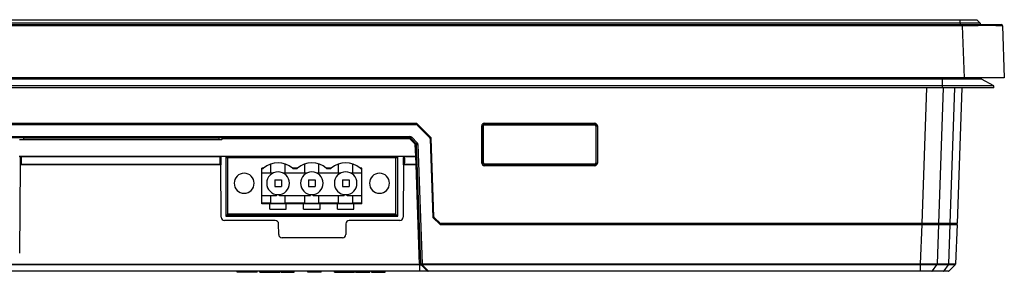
# Model space of a CAD drawing. Header units: millimetres. Extents: x 1316 to 1736, y 283 to 580.
# Tile 5 of 20: x 1466 to 1516, y 346 to 359. Entities that reach past the tile are written whole.
import ezdxf

# ---------------------------------------------------------------- set-up
doc = ezdxf.new("R2010")
doc.units = ezdxf.units.MM

msp = doc.modelspace()

# ---------------------------------------------------------------- linework, layer by layer
at = {"color": 7, "linetype": 'Continuous', "lineweight": 25}
for p, q in [((1423.669, 358.511), (1513.676, 358.511)), ((1513.676, 358.447), (1423.669, 358.447)), ((1423.789, 358.745), (1513.556, 358.745)), ((1513.556, 358.578), (1423.789, 358.578)), ((1513.556, 358.578), (1513.556, 358.745)), ((1513.556, 358.745), (1514.389, 358.745)), ((1513.556, 358.578), (1513.556, 358.511)), ((1514.556, 358.578), (1513.556, 358.578)), ((1513.676, 358.511), (1515.608, 358.511)), ((1513.676, 358.511), (1513.676, 358.447)), ((1513.767, 355.845), (1513.676, 358.447)), ((1514.556, 358.578), (1514.389, 358.745)), ((1514.556, 358.578), (1514.556, 358.511)), ((1515.675, 358.447), (1515.766, 355.845)), ((1513.767, 355.845), (1423.578, 355.845)), ((1512.673, 355.782), (1512.673, 355.845)), ((1515.766, 355.845), (1513.767, 355.845)), ((1512.673, 355.782), (1424.673, 355.782)), ((1512.673, 355.445), (1424.673, 355.445)), ((1512.673, 355.345), (1424.673, 355.345)), ((1511.649, 348.561), (1511.886, 355.345)), ((1512.71, 355.345), (1512.473, 348.561)), ((1512.673, 355.445), (1512.673, 355.782)), ((1514.621, 355.782), (1512.673, 355.782)), ((1515.239, 355.445), (1512.673, 355.445)), ((1512.673, 355.345), (1512.673, 355.445)), ((1515.239, 355.345), (1512.673, 355.345)), ((1513.059, 348.561), (1513.296, 355.345)), ((1513.638, 355.345), (1513.401, 348.561)), ((1515.239, 355.445), (1514.621, 355.782)), ((1515.239, 355.345), (1515.239, 355.445)), ((1486.332, 353.561), (1451.037, 353.561)), ((1451.057, 353.511), (1486.312, 353.511)), ((1486.332, 353.508), (1486.332, 353.561)), ((1487.012, 352.839), (1486.359, 353.492)), ((1486.38, 353.542), (1487.061, 352.861)), ((1489.614, 351.584), (1489.612, 353.437)), ((1489.679, 353.439), (1489.681, 351.586)), ((1489.685, 353.433), (1489.679, 353.439)), ((1489.687, 351.592), (1489.685, 353.433)), ((1489.745, 353.57), (1495.267, 353.57)), ((1489.745, 353.506), (1489.745, 353.57)), ((1495.267, 353.506), (1489.745, 353.506)), ((1489.745, 353.506), (1489.751, 353.499)), ((1489.751, 353.499), (1495.261, 353.499)), ((1495.261, 353.499), (1495.267, 353.506)), ((1495.267, 353.506), (1495.267, 353.57)), ((1495.327, 353.433), (1495.325, 351.592)), ((1495.334, 353.439), (1495.327, 353.433)), ((1495.331, 351.586), (1495.334, 353.439)), ((1495.4, 353.437), (1495.398, 351.584)), ((1451.334, 352.909), (1486.012, 352.909)), ((1486.012, 352.909), (1486.012, 352.845)), ((1486.106, 352.87), (1486.379, 352.597)), ((1486.012, 352.845), (1451.334, 352.845)), ((1476.586, 352.741), (1466.479, 352.741)), ((1466.677, 352.845), (1466.677, 352.741)), ((1476.448, 352.82), (1466.677, 352.82)), ((1476.448, 352.845), (1476.448, 352.741)), ((1476.62, 352.774), (1476.586, 352.741)), ((1476.62, 352.795), (1476.62, 352.845)), ((1486.012, 352.795), (1476.62, 352.795)), ((1476.62, 352.774), (1476.62, 352.795)), ((1486.012, 352.845), (1486.012, 352.795)), ((1486.285, 352.522), (1486.012, 352.795)), ((1486.332, 352.552), (1486.059, 352.825)), ((1486.306, 351.92), (1486.285, 352.522)), ((1486.559, 346.55), (1486.351, 352.508)), ((1486.418, 352.508), (1486.626, 346.55)), ((1487.031, 352.794), (1487.168, 348.872)), ((1487.217, 348.894), (1487.08, 352.816)), ((1466.516, 351.92), (1476.556, 351.92)), ((1466.516, 351.905), (1466.516, 351.92)), ((1476.556, 351.905), (1466.516, 351.905)), ((1476.556, 351.905), (1476.556, 351.92)), ((1476.611, 351.936), (1485.638, 351.936)), ((1476.611, 351.911), (1476.611, 351.936)), ((1485.638, 351.911), (1476.611, 351.911)), ((1476.799, 351.911), (1476.799, 348.932)), ((1485.413, 348.932), (1485.413, 351.911)), ((1485.638, 351.911), (1485.638, 351.936)), ((1485.692, 351.92), (1486.306, 351.92)), ((1485.692, 351.905), (1485.692, 351.92)), ((1486.307, 351.905), (1485.692, 351.905)), ((1486.307, 351.905), (1486.306, 351.92)), ((1486.32, 351.535), (1486.307, 351.905)), ((1466.483, 347.077), (1466.521, 351.501)), ((1466.522, 351.549), (1466.522, 351.557)), ((1466.528, 351.625), (1466.527, 351.858)), ((1476.536, 351.49), (1466.536, 351.49)), ((1466.542, 351.535), (1476.53, 351.535)), ((1466.56, 351.835), (1466.561, 351.601)), ((1476.511, 351.601), (1476.512, 351.835)), ((1476.545, 351.858), (1476.544, 351.625)), ((1476.55, 351.557), (1476.55, 351.549)), ((1476.574, 348.877), (1476.551, 351.501)), ((1476.899, 351.84), (1476.799, 351.84)), ((1485.313, 351.84), (1476.899, 351.84)), ((1476.899, 349.03), (1476.899, 351.84)), ((1479.057, 351.074), (1479.057, 351.535)), ((1479.769, 351.074), (1479.769, 351.535)), ((1480.75, 351.074), (1480.75, 351.535)), ((1481.462, 351.074), (1481.462, 351.535)), ((1482.443, 351.074), (1482.443, 351.535)), ((1483.155, 351.074), (1483.155, 351.535)), ((1485.313, 349.03), (1485.313, 351.84)), ((1485.413, 351.84), (1485.313, 351.84)), ((1485.698, 351.501), (1485.675, 348.877)), ((1485.698, 351.549), (1485.698, 351.557)), ((1485.705, 351.625), (1485.704, 351.858)), ((1486.32, 351.49), (1485.712, 351.49)), ((1485.719, 351.535), (1486.32, 351.535)), ((1485.737, 351.835), (1485.738, 351.601)), ((1486.32, 351.49), (1486.32, 351.535)), ((1486.494, 346.511), (1486.32, 351.49)), ((1489.681, 351.586), (1489.687, 351.592)), ((1489.754, 351.526), (1489.748, 351.52)), ((1489.748, 351.451), (1489.748, 351.52)), ((1489.748, 351.52), (1495.265, 351.52)), ((1495.265, 351.451), (1489.748, 351.451)), ((1495.259, 351.526), (1489.754, 351.526)), ((1495.265, 351.52), (1495.259, 351.526)), ((1495.265, 351.451), (1495.265, 351.52)), ((1495.325, 351.592), (1495.331, 351.586)), ((1478.69, 351.324), (1478.599, 351.324)), ((1478.599, 349.553), (1478.599, 351.324)), ((1478.659, 351.295), (1478.599, 351.295)), ((1479.146, 351.074), (1478.599, 351.074)), ((1480.259, 351.074), (1479.679, 351.074)), ((1480.259, 351.324), (1480.136, 351.324)), ((1480.259, 351.295), (1480.167, 351.295)), ((1480.383, 351.324), (1480.259, 351.324)), ((1480.352, 351.295), (1480.259, 351.295)), ((1480.839, 351.074), (1480.259, 351.074)), ((1481.953, 351.074), (1481.373, 351.074)), ((1481.953, 351.324), (1481.829, 351.324)), ((1481.953, 351.295), (1481.86, 351.295)), ((1482.076, 351.324), (1481.953, 351.324)), ((1482.045, 351.295), (1481.953, 351.295)), ((1482.533, 351.074), (1481.953, 351.074)), ((1483.613, 351.074), (1483.066, 351.074)), ((1483.613, 351.324), (1483.522, 351.324)), ((1483.613, 351.295), (1483.554, 351.295)), ((1483.613, 349.553), (1483.613, 351.324)), ((1479.246, 350.74), (1479.246, 350.407)), ((1479.246, 350.74), (1479.579, 350.74)), ((1479.246, 350.407), (1479.579, 350.407)), ((1479.579, 350.74), (1479.579, 350.407)), ((1480.939, 350.74), (1481.273, 350.74)), ((1480.939, 350.74), (1480.939, 350.407)), ((1480.939, 350.407), (1481.273, 350.407)), ((1481.273, 350.74), (1481.273, 350.407)), ((1482.633, 350.74), (1482.633, 350.407)), ((1482.633, 350.74), (1482.966, 350.74)), ((1482.633, 350.407), (1482.966, 350.407)), ((1482.966, 350.74), (1482.966, 350.407)), ((1479.341, 349.94), (1478.599, 349.94)), ((1479.057, 349.581), (1479.057, 349.94)), ((1480.259, 349.94), (1479.484, 349.94)), ((1479.769, 349.581), (1479.769, 349.94)), ((1481.034, 349.94), (1480.259, 349.94)), ((1480.75, 349.581), (1480.75, 349.94)), ((1481.953, 349.94), (1481.178, 349.94)), ((1481.462, 349.581), (1481.462, 349.94)), ((1482.728, 349.94), (1481.953, 349.94)), ((1482.443, 349.581), (1482.443, 349.94)), ((1483.613, 349.94), (1482.871, 349.94)), ((1483.155, 349.581), (1483.155, 349.94)), ((1479.057, 349.581), (1478.599, 349.581)), ((1479.002, 349.553), (1478.599, 349.553)), ((1479.002, 349.28), (1479.002, 349.553)), ((1479.823, 349.553), (1479.002, 349.553)), ((1480.259, 349.581), (1479.769, 349.581)), ((1479.823, 349.28), (1479.823, 349.553)), ((1480.259, 349.553), (1479.823, 349.553)), ((1480.75, 349.581), (1480.259, 349.581)), ((1480.696, 349.553), (1480.259, 349.553)), ((1480.696, 349.28), (1480.696, 349.553)), ((1481.516, 349.553), (1480.696, 349.553)), ((1481.953, 349.581), (1481.462, 349.581)), ((1481.516, 349.28), (1481.516, 349.553)), ((1481.953, 349.553), (1481.516, 349.553)), ((1482.443, 349.581), (1481.953, 349.581)), ((1482.389, 349.553), (1481.953, 349.553)), ((1482.389, 349.28), (1482.389, 349.553)), ((1483.21, 349.553), (1482.389, 349.553)), ((1483.613, 349.581), (1483.155, 349.581)), ((1483.21, 349.28), (1483.21, 349.553)), ((1483.613, 349.553), (1483.21, 349.553)), ((1476.799, 348.998), (1485.413, 348.998)), ((1476.799, 348.932), (1485.413, 348.932)), ((1485.313, 349.03), (1476.899, 349.03)), ((1479.002, 349.28), (1479.823, 349.28)), ((1480.696, 349.28), (1481.516, 349.28)), ((1482.389, 349.28), (1483.21, 349.28)), ((1479.277, 348.711), (1476.74, 348.711)), ((1479.448, 348.01), (1479.443, 348.546)), ((1482.805, 348.546), (1482.801, 348.01)), ((1485.508, 348.711), (1482.972, 348.711)), ((1487.507, 348.529), (1487.189, 348.826)), ((1487.238, 348.848), (1487.527, 348.579)), ((1487.533, 348.514), (1488.835, 348.514)), ((1487.553, 348.511), (1511.647, 348.511)), ((1511.649, 348.561), (1487.572, 348.561)), ((1488.835, 348.514), (1488.835, 348.561)), ((1511.578, 346.55), (1511.647, 348.511)), ((1511.647, 348.561), (1511.647, 348.511)), ((1511.647, 348.511), (1512.472, 348.511)), ((1512.473, 348.561), (1511.649, 348.561)), ((1512.354, 348.561), (1512.354, 348.511)), ((1512.472, 348.511), (1512.403, 346.544)), ((1512.472, 348.511), (1513.057, 348.511)), ((1513.059, 348.561), (1512.473, 348.561)), ((1512.939, 348.561), (1512.939, 348.511)), ((1512.988, 346.544), (1513.057, 348.511)), ((1513.057, 348.511), (1513.398, 348.511)), ((1513.401, 348.561), (1513.059, 348.561)), ((1513.231, 348.561), (1513.231, 348.511)), ((1513.398, 348.511), (1513.329, 346.55)), ((1482.634, 347.845), (1479.615, 347.845)), ((1486.494, 346.492), (1450.851, 346.492)), ((1450.852, 346.539), (1486.345, 346.539)), ((1486.494, 346.492), (1486.494, 346.196)), ((1486.56, 346.539), (1486.559, 346.55)), ((1486.56, 346.539), (1486.561, 346.539)), ((1486.886, 346.198), (1486.579, 346.505)), ((1486.736, 346.348), (1486.581, 346.492)), ((1486.626, 346.55), (1511.578, 346.55)), ((1486.626, 346.505), (1486.626, 346.55)), ((1511.577, 346.505), (1486.626, 346.505)), ((1486.626, 346.505), (1486.933, 346.198)), ((1511.577, 346.198), (1511.577, 346.505)), ((1512.172, 346.197), (1512.389, 346.5)), ((1512.974, 346.5), (1512.389, 346.5)), ((1512.403, 346.544), (1512.988, 346.544)), ((1512.757, 346.197), (1512.974, 346.5)), ((1513.002, 346.198), (1513.31, 346.505)), ((1486.654, 346.178), (1450.692, 346.178)), ((1450.851, 346.196), (1486.494, 346.196)), ((1486.494, 346.185), (1450.851, 346.185)), ((1477.373, 346.128), (1477.373, 346.178)), ((1477.473, 346.128), (1477.373, 346.128)), ((1477.473, 346.128), (1477.473, 346.178)), ((1477.656, 346.128), (1477.473, 346.128)), ((1477.656, 346.128), (1477.656, 346.178)), ((1478.089, 346.128), (1477.656, 346.128)), ((1478.089, 346.128), (1478.089, 346.178)), ((1478.273, 346.128), (1478.089, 346.128)), ((1478.273, 346.128), (1478.273, 346.178)), ((1478.373, 346.128), (1478.273, 346.128)), ((1478.373, 346.128), (1478.373, 346.178)), ((1478.508, 346.128), (1478.508, 346.178)), ((1478.508, 346.128), (1478.925, 346.128)), ((1478.925, 346.128), (1478.925, 346.178)), ((1478.925, 346.128), (1479.083, 346.128)), ((1479.083, 346.128), (1479.083, 346.178)), ((1479.083, 346.128), (1479.499, 346.128)), ((1479.499, 346.128), (1479.499, 346.178)), ((1479.553, 346.128), (1479.553, 346.178)), ((1479.885, 346.128), (1479.885, 346.178)), ((1480.115, 346.128), (1480.115, 346.178)), ((1480.216, 346.128), (1480.216, 346.178)), ((1480.91, 346.128), (1480.91, 346.178)), ((1481.043, 346.128), (1480.91, 346.128)), ((1481.043, 346.128), (1481.043, 346.178)), ((1481.176, 346.128), (1481.043, 346.128)), ((1481.176, 346.128), (1481.176, 346.178)), ((1481.31, 346.128), (1481.176, 346.128)), ((1481.31, 346.128), (1481.31, 346.178)), ((1481.443, 346.128), (1481.31, 346.128)), ((1481.443, 346.128), (1481.443, 346.178)), ((1481.576, 346.128), (1481.443, 346.128)), ((1481.576, 346.128), (1481.576, 346.178)), ((1482.244, 346.128), (1482.244, 346.178)), ((1482.244, 346.128), (1482.661, 346.128)), ((1482.661, 346.128), (1482.661, 346.178)), ((1482.661, 346.128), (1482.818, 346.128)), ((1482.818, 346.128), (1482.818, 346.178)), ((1482.818, 346.128), (1483.235, 346.128)), ((1483.235, 346.128), (1483.235, 346.178)), ((1483.289, 346.128), (1483.289, 346.178)), ((1483.289, 346.128), (1483.422, 346.128)), ((1483.422, 346.128), (1483.422, 346.178)), ((1483.422, 346.128), (1483.554, 346.128)), ((1483.554, 346.128), (1483.554, 346.178)), ((1483.554, 346.128), (1484.005, 346.128)), ((1484.005, 346.128), (1484.005, 346.178)), ((1484.097, 346.128), (1484.097, 346.178)), ((1484.097, 346.128), (1484.773, 346.128)), ((1484.773, 346.128), (1484.773, 346.178)), ((1486.933, 346.198), (1511.577, 346.198)), ((1486.933, 346.178), (1486.933, 346.198)), ((1511.577, 346.178), (1486.933, 346.178)), ((1512.723, 346.178), (1512.138, 346.178)), ((1512.172, 346.197), (1512.757, 346.197))]:
    msp.add_line(p, q, dxfattribs=at)
for centre, radius, start, end in [((1515.608, 358.445), 0.0667, 2, 90), ((1514.637, 355.811), 0.0333, 90, 241.3895), ((1486.312, 353.445), 0.0667, 45, 90), ((1486.332, 353.495), 0.0667, 45, 90), ((1489.627, 353.955), 0.519, 268.3178, 275.6822), ((1495.385, 353.955), 0.519, 264.3178, 271.6822), ((1486.012, 352.776), 0.133, 45, 90), ((1485.632, 353.321), 0.654, 310.7015, 316.3997), ((1486.012, 352.778), 0.0667, 45, 90), ((1486.075, 352.748), 0.0786, 101.5631, 143.1842), ((1486.347, 352.475), 0.0786, 101.5631, 143.1842), ((1486.302, 352.446), 0.0781, 51.4667, 103.2755), ((1485.905, 353.048), 0.654, 310.7015, 316.3997), ((1486.285, 352.505), 0.0667, 2, 45), ((1486.384, 352.985), 0.479, 266.0129, 273.9871), ((1486.285, 352.503), 0.133, 2, 45), ((1486.964, 352.792), 0.0667, 2, 45), ((1487.014, 352.813), 0.0667, 2, 45), ((1466.478, 351.938), 0.0418, 298.0671, 335.091), ((1466.504, 351.915), 0.0159, 247.2515, 319.3946), ((1476.594, 351.938), 0.0418, 204.909, 241.9329), ((1476.568, 351.915), 0.0159, 220.6054, 292.7485), ((1485.655, 351.938), 0.0418, 298.0671, 335.091), ((1485.68, 351.915), 0.0159, 247.2515, 319.3946), ((1486.324, 351.844), 0.0781, 51.4667, 103.2755), ((1486.316, 351.847), 0.059, 13.1548, 98.9943), ((1466.559, 351.583), 0.051, 222.6518, 250.7405), ((1466.556, 351.864), 0.0297, 191.5942, 278.1438), ((1476.516, 351.864), 0.0297, 261.8562, 348.4058), ((1476.513, 351.583), 0.051, 289.2595, 317.3482), ((1479.413, 350.495), 1.1, 48.9064, 131.0936), ((1481.106, 350.495), 1.1, 48.9064, 131.0936), ((1482.799, 350.495), 1.1, 48.9064, 131.0936), ((1485.736, 351.583), 0.051, 222.6518, 250.7405), ((1485.733, 351.864), 0.0297, 191.5942, 278.1438), ((1486.329, 351.477), 0.059, 13.1548, 98.9943), ((1486.353, 351.012), 0.479, 86.0129, 93.9871), ((1489.629, 352.102), 0.519, 268.3178, 275.6822), ((1495.383, 352.102), 0.519, 264.3178, 271.6822), ((1477.719, 350.574), 0.5, 0, 180), ((1479.413, 350.574), 0.567, 0, 180), ((1481.106, 350.574), 0.567, 0, 180), ((1482.799, 350.574), 0.567, 0, 180), ((1484.493, 350.574), 0.5, 0, 180), ((1477.719, 350.574), 0.5, 180, 0), ((1479.413, 350.574), 0.567, 180, 0), ((1481.106, 350.574), 0.567, 180, 0), ((1482.799, 350.574), 0.567, 180, 0), ((1484.493, 350.574), 0.5, 180, 0), ((1479.413, 373.222), 23.643, 269.1374, 270.8626), ((1481.106, 373.222), 23.643, 269.1374, 270.8626), ((1482.799, 373.222), 23.643, 269.1374, 270.8626), ((1476.74, 348.878), 0.167, 180.5, 270), ((1479.277, 348.545), 0.167, 0.5, 90), ((1482.972, 348.545), 0.167, 90, 179.5), ((1485.508, 348.878), 0.167, 270, 359.5), ((1487.235, 348.874), 0.0667, 182, 227), ((1487.284, 348.897), 0.0667, 182, 227), ((1487.553, 348.578), 0.0667, 227, 270), ((1487.572, 348.628), 0.0667, 227, 270), ((1479.615, 348.011), 0.167, 180.5, 270), ((1482.634, 348.011), 0.167, 270, 359.5), ((1486.593, 347.028), 0.479, 266.0129, 273.9871), ((1486.626, 346.552), 0.0667, 182, 225), ((1486.626, 346.541), 0.0667, 182, 227), ((1486.602, 346.539), 0.0412, 235.1431, 304.8569), ((1486.476, 346.6), 0.15, 314.1823, 317.0055), ((1486.91, 346.231), 0.0412, 235.1431, 304.8569), ((1486.933, 346.245), 0.0667, 225, 270)]:
    msp.add_arc(centre, radius, start, end, dxfattribs=at)
for centre, major_axis, ratio, start_param, end_param in [((1513.674, 358.445), (2.001, 0.002), 0.001161, 0.000039, 1.569618), ((1489.745, 353.436), (-0.07, 0.114), 0.997278, 5.730586, 7.300164), ((1489.745, 353.439), (-0.0376, 0.0555), 0.993471, 5.689405, 7.258983), ((1489.751, 353.433), (-0.0352, 0.0568), 0.997278, 5.730586, 7.300164), ((1495.261, 353.433), (0.0352, 0.0568), 0.997278, 5.266207, 6.835785), ((1495.267, 353.436), (0.07, 0.114), 0.997278, 5.266207, 6.835785), ((1495.267, 353.439), (0.0376, 0.0555), 0.993471, 5.307387, 6.876966), ((1489.748, 351.584), (0.133, 0), 0.998783, 3.142811, 4.712389), ((1489.748, 351.586), (0.065, 0.0154), 0.997283, 2.911352, 4.48093), ((1489.754, 351.592), (0.0667, 0), 0.998783, 3.142811, 4.712389), ((1495.259, 351.592), (0.0667, 0), 0.998783, 4.712389, 6.281967), ((1495.265, 351.586), (0.065, -0.0154), 0.997283, 4.943848, 6.513426), ((1495.265, 351.584), (0.133, 0), 0.998783, 4.712389, 6.281967)]:
    msp.add_ellipse(centre, major_axis=major_axis, ratio=ratio, start_param=start_param, end_param=end_param, dxfattribs=at)
for points in [[(1466.461, 351.936), (1466.481, 351.936), (1466.5, 351.93), (1466.516, 351.92)], [(1466.498, 351.901), (1466.487, 351.907), (1466.474, 351.911), (1466.461, 351.911)], [(1476.556, 351.92), (1476.572, 351.93), (1476.591, 351.936), (1476.611, 351.936)], [(1476.611, 351.911), (1476.598, 351.911), (1476.585, 351.907), (1476.574, 351.901)], [(1485.638, 351.936), (1485.658, 351.936), (1485.677, 351.93), (1485.692, 351.92)], [(1485.674, 351.901), (1485.664, 351.907), (1485.651, 351.911), (1485.638, 351.911)], [(1466.522, 351.557), (1466.526, 351.579), (1466.528, 351.602), (1466.528, 351.625)], [(1466.561, 351.601), (1466.561, 351.579), (1466.557, 351.556), (1466.542, 351.535)], [(1476.544, 351.625), (1476.544, 351.602), (1476.546, 351.579), (1476.55, 351.557)], [(1476.55, 351.549), (1476.551, 351.533), (1476.551, 351.518), (1476.551, 351.501)], [(1485.698, 351.557), (1485.703, 351.579), (1485.705, 351.602), (1485.705, 351.625)], [(1485.738, 351.601), (1485.738, 351.579), (1485.733, 351.556), (1485.719, 351.535)], [(1478.69, 351.324), (1478.679, 351.314), (1478.669, 351.305), (1478.659, 351.295)], [(1480.136, 351.324), (1480.147, 351.314), (1480.157, 351.305), (1480.167, 351.295)], [(1480.383, 351.324), (1480.372, 351.314), (1480.362, 351.305), (1480.352, 351.295)], [(1481.829, 351.324), (1481.84, 351.314), (1481.85, 351.305), (1481.86, 351.295)], [(1482.076, 351.324), (1482.066, 351.314), (1482.055, 351.305), (1482.045, 351.295)], [(1483.522, 351.324), (1483.533, 351.314), (1483.544, 351.305), (1483.554, 351.295)], [(1479.341, 349.94), (1479.338, 349.965), (1479.335, 349.989), (1479.333, 350.013)], [(1479.484, 349.94), (1479.487, 349.965), (1479.49, 349.989), (1479.493, 350.013)], [(1481.034, 349.94), (1481.031, 349.965), (1481.029, 349.989), (1481.026, 350.013)], [(1481.178, 349.94), (1481.181, 349.965), (1481.183, 349.989), (1481.186, 350.013)], [(1482.728, 349.94), (1482.725, 349.965), (1482.722, 349.989), (1482.719, 350.013)], [(1482.871, 349.94), (1482.874, 349.965), (1482.877, 349.989), (1482.879, 350.013)], [(1511.577, 346.505), (1511.577, 346.517), (1511.578, 346.533), (1511.578, 346.55)], [(1512.389, 346.5), (1512.397, 346.512), (1512.402, 346.528), (1512.403, 346.544)], [(1512.974, 346.5), (1512.982, 346.512), (1512.987, 346.528), (1512.988, 346.544)], [(1513.329, 346.55), (1513.328, 346.533), (1513.321, 346.517), (1513.31, 346.505)], [(1486.494, 346.196), (1486.494, 346.191), (1486.494, 346.188), (1486.494, 346.185)], [(1486.654, 346.178), (1486.6, 346.178), (1486.547, 346.185), (1486.494, 346.185)], [(1511.577, 346.178), (1511.577, 346.178), (1511.577, 346.185), (1511.577, 346.198)], [(1512.138, 346.178), (1512.151, 346.178), (1512.163, 346.185), (1512.172, 346.197)], [(1512.723, 346.178), (1512.736, 346.178), (1512.748, 346.185), (1512.757, 346.197)], [(1512.955, 346.178), (1512.973, 346.178), (1512.99, 346.185), (1513.002, 346.198)]]:
    msp.add_open_spline(points, degree=3, dxfattribs=at)
for points, knots in [([(1466.527, 351.858), (1466.527, 351.866), (1466.524, 351.873), (1466.514, 351.888), (1466.507, 351.895), (1466.498, 351.901)], [0, 0, 0, 0, 0.5, 0.5, 1, 1, 1, 1]), ([(1466.516, 351.905), (1466.53, 351.896), (1466.541, 351.885), (1466.556, 351.861), (1466.56, 351.848), (1466.56, 351.835)], [0, 0, 0, 0, 0.5, 0.5, 1, 1, 1, 1]), ([(1476.512, 351.835), (1476.512, 351.848), (1476.516, 351.861), (1476.531, 351.885), (1476.542, 351.896), (1476.556, 351.905)], [0, 0, 0, 0, 0.5, 0.5, 1, 1, 1, 1]), ([(1476.574, 351.901), (1476.565, 351.895), (1476.558, 351.888), (1476.548, 351.873), (1476.545, 351.866), (1476.545, 351.858)], [0, 0, 0, 0, 0.5, 0.5, 1, 1, 1, 1]), ([(1485.704, 351.858), (1485.704, 351.866), (1485.701, 351.873), (1485.691, 351.888), (1485.684, 351.895), (1485.674, 351.901)], [0, 0, 0, 0, 0.5, 0.5, 1, 1, 1, 1]), ([(1485.692, 351.905), (1485.707, 351.896), (1485.717, 351.885), (1485.733, 351.861), (1485.737, 351.848), (1485.737, 351.835)], [0, 0, 0, 0, 0.5, 0.5, 1, 1, 1, 1]), ([(1466.521, 351.501), (1466.521, 351.511), (1466.521, 351.521), (1466.522, 351.53), (1466.522, 351.536), (1466.522, 351.542), (1466.522, 351.549)], [0, 0, 0, 0, 0.000091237, 0.000091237, 0.000091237, 0.0001539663, 0.0001539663, 0.0001539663, 0.0001539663]), ([(1466.521, 351.501), (1466.525, 351.497), (1466.53, 351.494), (1466.535, 351.491), (1466.535, 351.491), (1466.535, 351.491), (1466.536, 351.49)], [0, 0, 0, 0, 0.00005146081, 0.00005146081, 0.00005146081, 0.00005470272, 0.00005470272, 0.00005470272, 0.00005470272]), ([(1466.522, 351.557), (1466.522, 351.601), (1466.523, 351.677), (1466.524, 351.774), (1466.524, 351.826), (1466.524, 351.846)], [0, 0, 0, 0, 0.4559986, 0.7963255, 1, 1, 1, 1]), ([(1466.542, 351.535), (1466.54, 351.533), (1466.538, 351.531), (1466.536, 351.529), (1466.534, 351.526), (1466.532, 351.523), (1466.53, 351.52), (1466.529, 351.518), (1466.528, 351.516), (1466.528, 351.513), (1466.527, 351.512), (1466.527, 351.511), (1466.527, 351.51), (1466.527, 351.507), (1466.528, 351.504), (1466.529, 351.502), (1466.53, 351.501), (1466.53, 351.5), (1466.53, 351.499), (1466.532, 351.496), (1466.534, 351.493), (1466.536, 351.49)], [0, 0, 0, 0, 0.000030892, 0.000030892, 0.000030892, 0.0000685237, 0.0000685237, 0.0000685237, 0.0000915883, 0.0000915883, 0.0000915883, 0.0001030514, 0.0001030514, 0.0001030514, 0.0001297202, 0.0001297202, 0.0001297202, 0.0001377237, 0.0001377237, 0.0001377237, 0.0001689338, 0.0001689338, 0.0001689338, 0.0001689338]), ([(1466.561, 351.601), (1466.553, 351.601), (1466.544, 351.604), (1466.532, 351.612), (1466.528, 351.619), (1466.528, 351.625)], [0, 0, 0, 0, 0.5, 0.5, 1, 1, 1, 1]), ([(1476.511, 351.601), (1476.52, 351.601), (1476.528, 351.604), (1476.541, 351.612), (1476.544, 351.619), (1476.544, 351.625)], [0, 0, 0, 0, 0.5, 0.5, 1, 1, 1, 1]), ([(1476.53, 351.535), (1476.523, 351.545), (1476.518, 351.557), (1476.512, 351.579), (1476.511, 351.59), (1476.511, 351.601)], [0, 0, 0, 0, 0.5, 0.5, 1, 1, 1, 1]), ([(1476.536, 351.49), (1476.538, 351.493), (1476.54, 351.496), (1476.542, 351.499), (1476.543, 351.502), (1476.544, 351.505), (1476.545, 351.508), (1476.545, 351.509), (1476.545, 351.509), (1476.545, 351.51), (1476.545, 351.512), (1476.544, 351.514), (1476.544, 351.516), (1476.543, 351.518), (1476.543, 351.519), (1476.542, 351.52), (1476.54, 351.523), (1476.538, 351.526), (1476.536, 351.529), (1476.534, 351.531), (1476.532, 351.533), (1476.53, 351.535)], [0, 0, 0, 0, 0.0000312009, 0.0000312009, 0.0000312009, 0.0000597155, 0.0000597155, 0.0000597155, 0.0000656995, 0.0000656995, 0.0000656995, 0.0000873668, 0.0000873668, 0.0000873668, 0.0001001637, 0.0001001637, 0.0001001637, 0.000137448, 0.000137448, 0.000137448, 0.0001683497, 0.0001683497, 0.0001683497, 0.0001683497]), ([(1476.551, 351.501), (1476.547, 351.497), (1476.542, 351.494), (1476.537, 351.491), (1476.537, 351.491), (1476.537, 351.491), (1476.536, 351.49)], [0, 0, 0, 0, 0.00005146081, 0.00005146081, 0.00005146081, 0.00005470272, 0.00005470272, 0.00005470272, 0.00005470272]), ([(1476.548, 351.846), (1476.548, 351.793), (1476.549, 351.697), (1476.55, 351.601), (1476.55, 351.557)], [0, 0, 0, 0, 0.54404, 1, 1, 1, 1]), ([(1485.698, 351.557), (1485.699, 351.601), (1485.699, 351.677), (1485.7, 351.774), (1485.701, 351.826), (1485.701, 351.846)], [0, 0, 0, 0, 0.455999, 0.796325, 1, 1, 1, 1]), ([(1485.698, 351.501), (1485.698, 351.51), (1485.698, 351.518), (1485.698, 351.525), (1485.698, 351.533), (1485.698, 351.541), (1485.698, 351.549)], [0, 0, 0, 0, 0.0000767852, 0.0000767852, 0.0000767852, 0.0001539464, 0.0001539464, 0.0001539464, 0.0001539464]), ([(1485.698, 351.501), (1485.702, 351.497), (1485.707, 351.494), (1485.712, 351.491), (1485.712, 351.491), (1485.712, 351.491), (1485.712, 351.49)], [0, 0, 0, 0, 0.00005146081, 0.00005146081, 0.00005146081, 0.00005470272, 0.00005470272, 0.00005470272, 0.00005470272]), ([(1485.719, 351.535), (1485.717, 351.533), (1485.715, 351.531), (1485.713, 351.529), (1485.711, 351.526), (1485.708, 351.523), (1485.707, 351.52), (1485.706, 351.518), (1485.705, 351.516), (1485.704, 351.513), (1485.704, 351.512), (1485.704, 351.511), (1485.704, 351.51), (1485.704, 351.507), (1485.705, 351.504), (1485.706, 351.502), (1485.706, 351.501), (1485.707, 351.5), (1485.707, 351.499), (1485.709, 351.496), (1485.71, 351.493), (1485.712, 351.49)], [0, 0, 0, 0, 0.000030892, 0.000030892, 0.000030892, 0.0000685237, 0.0000685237, 0.0000685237, 0.0000915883, 0.0000915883, 0.0000915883, 0.0001030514, 0.0001030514, 0.0001030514, 0.0001297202, 0.0001297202, 0.0001297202, 0.0001377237, 0.0001377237, 0.0001377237, 0.0001689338, 0.0001689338, 0.0001689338, 0.0001689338]), ([(1485.738, 351.601), (1485.729, 351.601), (1485.721, 351.604), (1485.708, 351.612), (1485.705, 351.619), (1485.705, 351.625)], [0, 0, 0, 0, 0.5, 0.5, 1, 1, 1, 1]), ([(1486.345, 346.539), (1486.371, 346.534), (1486.397, 346.528), (1486.436, 346.518), (1486.449, 346.514), (1486.468, 346.508), (1486.474, 346.506), (1486.483, 346.502), (1486.486, 346.5), (1486.491, 346.497), (1486.494, 346.495), (1486.494, 346.492)], [0, 0, 0, 0, 0.5, 0.5, 0.75, 0.75, 0.875, 0.875, 0.9375, 0.9375, 1, 1, 1, 1]), ([(1486.345, 346.539), (1486.37, 346.534), (1486.394, 346.53), (1486.419, 346.525), (1486.432, 346.523), (1486.444, 346.52), (1486.457, 346.518), (1486.469, 346.516), (1486.481, 346.513), (1486.494, 346.511)], [0, 0, 0, 0, 0.0002276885, 0.0002276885, 0.0002276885, 0.0003415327, 0.0003415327, 0.0003415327, 0.000455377, 0.000455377, 0.000455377, 0.000455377]), ([(1486.494, 346.511), (1486.498, 346.51), (1486.507, 346.509), (1486.524, 346.507), (1486.543, 346.505), (1486.555, 346.507), (1486.56, 346.509), (1486.56, 346.51), (1486.561, 346.511)], [0, 0, 0, 0, 0.129329, 0.252262, 0.5, 0.747738, 0.870644, 1, 1, 1, 1]), ([(1486.561, 346.511), (1486.56, 346.513), (1486.56, 346.515), (1486.56, 346.516), (1486.56, 346.524), (1486.56, 346.531), (1486.56, 346.539)], [0, 0, 0, 0, 0.0000848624, 0.0000848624, 0.0000848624, 0.000455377, 0.000455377, 0.000455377, 0.000455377]), ([(1512.389, 346.5), (1512.335, 346.5), (1512.277, 346.5), (1512.152, 346.501), (1512.086, 346.501), (1511.875, 346.502), (1511.729, 346.503), (1511.577, 346.505)], [0, 0, 0, 0, 0.25, 0.25, 0.5, 0.5, 1, 1, 1, 1]), ([(1511.578, 346.55), (1511.655, 346.549), (1511.731, 346.548), (1511.88, 346.547), (1511.953, 346.546), (1512.095, 346.545), (1512.163, 346.545), (1512.289, 346.544), (1512.348, 346.544), (1512.403, 346.544)], [0, 0, 0, 0, 0.25, 0.25, 0.5, 0.5, 0.75, 0.75, 1, 1, 1, 1]), ([(1513.31, 346.505), (1513.31, 346.504), (1513.302, 346.503), (1513.273, 346.502), (1513.251, 346.502), (1513.194, 346.501), (1513.158, 346.501), (1513.075, 346.5), (1513.027, 346.5), (1512.974, 346.5)], [0, 0, 0, 0, 0.25, 0.25, 0.5, 0.5, 0.75, 0.75, 1, 1, 1, 1]), ([(1512.988, 346.544), (1513.042, 346.544), (1513.091, 346.544), (1513.175, 346.545), (1513.211, 346.545), (1513.3, 346.547), (1513.329, 346.548), (1513.329, 346.55)], [0, 0, 0, 0, 0.25, 0.25, 0.5, 0.5, 1, 1, 1, 1]), ([(1479.553, 346.128), (1479.553, 346.128), (1479.554, 346.128), (1479.555, 346.128), (1479.558, 346.128), (1479.562, 346.128), (1479.568, 346.128), (1479.574, 346.128), (1479.581, 346.128), (1479.59, 346.128), (1479.6, 346.128), (1479.61, 346.128), (1479.622, 346.128), (1479.636, 346.128), (1479.65, 346.128), (1479.665, 346.128), (1479.682, 346.128), (1479.7, 346.128), (1479.718, 346.128), (1479.739, 346.128), (1479.76, 346.128), (1479.783, 346.128), (1479.806, 346.128), (1479.831, 346.128), (1479.858, 346.128), (1479.875, 346.128), (1479.885, 346.128)], [0, 0, 0, 0, 0.062874, 0.122837, 0.179657, 0.23396, 0.285595, 0.334513, 0.380905, 0.424895, 0.466529, 0.506488, 0.545032, 0.581831, 0.617448, 0.652067, 0.68588, 0.719175, 0.752182, 0.78524, 0.818656, 0.852548, 0.887626, 0.923635, 0.961022, 1, 1, 1, 1]), ([(1479.885, 346.128), (1479.896, 346.128), (1479.92, 346.128), (1479.954, 346.128), (1479.986, 346.128), (1480.016, 346.128), (1480.044, 346.128), (1480.07, 346.128), (1480.094, 346.128), (1480.108, 346.128), (1480.115, 346.128)], [0, 0, 0, 0, 0.137903, 0.268873, 0.395178, 0.517089, 0.636743, 0.756222, 0.876628, 1, 1, 1, 1]), ([(1480.115, 346.128), (1480.123, 346.128), (1480.14, 346.128), (1480.16, 346.128), (1480.178, 346.128), (1480.192, 346.128), (1480.202, 346.128), (1480.21, 346.128), (1480.215, 346.128), (1480.215, 346.128), (1480.216, 346.128)], [0, 0, 0, 0, 0.097421, 0.200886, 0.311172, 0.429798, 0.55774, 0.694715, 0.84213, 1, 1, 1, 1]), ([(1486.494, 346.196), (1486.494, 346.196), (1486.523, 346.196), (1486.597, 346.196), (1486.711, 346.196), (1486.813, 346.196), (1486.876, 346.196), (1486.884, 346.196), (1486.887, 346.196)], [0, 0, 0, 0, 0.000035, 0.153165, 0.394567, 0.635871, 0.87742, 1, 1, 1, 1]), ([(1486.944, 346.178), (1486.944, 346.178), (1486.937, 346.178), (1486.91, 346.178), (1486.89, 346.178), (1486.813, 346.178), (1486.738, 346.178), (1486.654, 346.178)], [0, 0, 0, 0, 0.25, 0.25, 0.5, 0.5, 1, 1, 1, 1]), ([(1511.577, 346.198), (1511.633, 346.197), (1511.688, 346.197), (1511.796, 346.197), (1511.848, 346.197), (1511.95, 346.197), (1511.999, 346.197), (1512.09, 346.197), (1512.132, 346.197), (1512.172, 346.197)], [0, 0, 0, 0, 0.25, 0.25, 0.5, 0.5, 0.75, 0.75, 1, 1, 1, 1]), ([(1512.138, 346.178), (1512.101, 346.178), (1512.061, 346.178), (1511.975, 346.178), (1511.929, 346.178), (1511.833, 346.178), (1511.784, 346.178), (1511.682, 346.178), (1511.63, 346.178), (1511.577, 346.178)], [0, 0, 0, 0, 0.25, 0.25, 0.5, 0.5, 0.75, 0.75, 1, 1, 1, 1]), ([(1512.955, 346.178), (1512.955, 346.178), (1512.95, 346.178), (1512.93, 346.178), (1512.915, 346.178), (1512.875, 346.178), (1512.851, 346.178), (1512.794, 346.178), (1512.76, 346.178), (1512.723, 346.178)], [0, 0, 0, 0, 0.25, 0.25, 0.5, 0.5, 0.75, 0.75, 1, 1, 1, 1]), ([(1512.757, 346.197), (1512.796, 346.197), (1512.831, 346.197), (1512.892, 346.197), (1512.917, 346.197), (1512.959, 346.197), (1512.976, 346.197), (1512.997, 346.197), (1513.002, 346.197), (1513.002, 346.198)], [0, 0, 0, 0, 0.25, 0.25, 0.5, 0.5, 0.75, 0.75, 1, 1, 1, 1])]:
    msp.add_open_spline(points, degree=3, knots=knots, dxfattribs=at)

doc.saveas('drawing.dxf')
